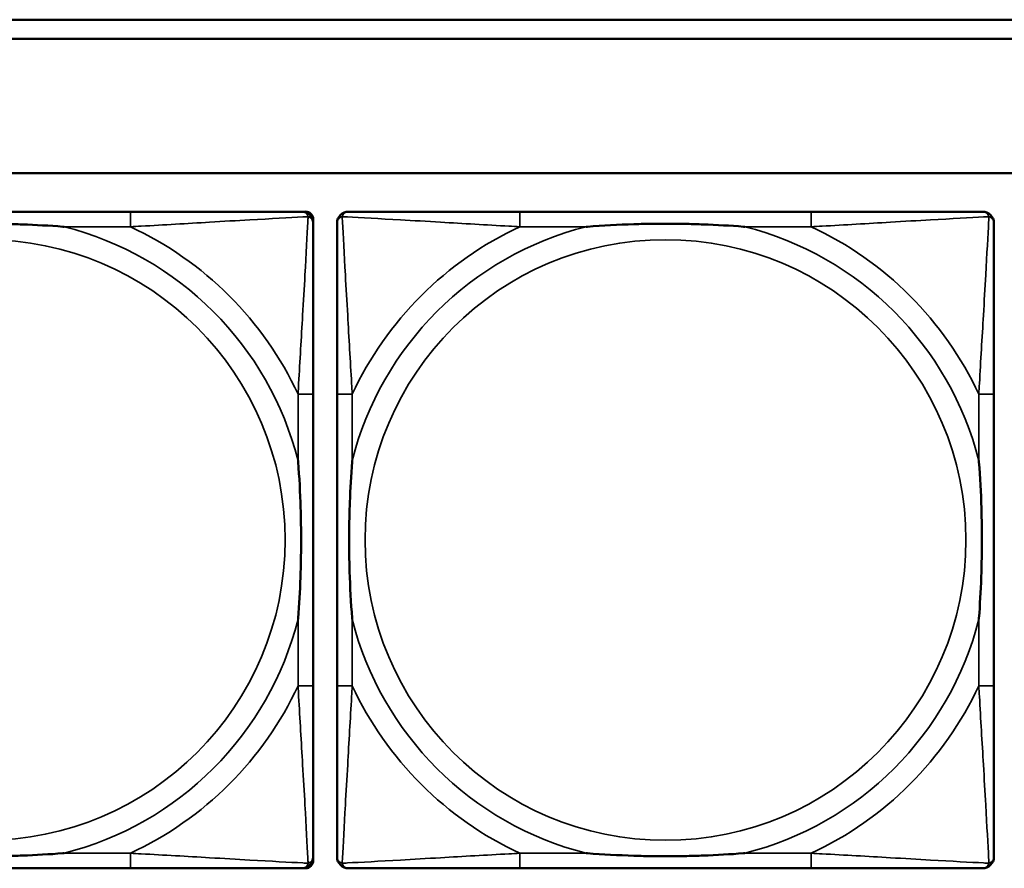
# Model space of a CAD drawing. Header units: inches. Extents: x -32 to 29.2, y -14.4 to 22.6.
# Tile 157 of 256: x -8.2 to -7.2, y -1.3 to -0.4. Entities that reach past the tile are written whole.
import ezdxf

# ---------------------------------------------------------------- set-up
doc = ezdxf.new("R2010")
doc.units = ezdxf.units.IN
doc.header["$MEASUREMENT"] = 0
doc.layers.add('Visible (ANSI)', color=7, linetype='Continuous', lineweight=50)
doc.layers.add('Visible Narrow (ANSI)', color=7, linetype='Continuous', lineweight=35)

msp = doc.modelspace()

# ---------------------------------------------------------------- linework, layer by layer
at = {"layer": 'Visible (ANSI)'}
for p, q in [((-15.3129, -0.4134), (-5.0254, -0.4134)), ((-5.0254, -0.4334), (-15.3129, -0.4334)), ((-27.8004, -0.5734), (-5.0254, -0.5734)), ((-8.0964, -0.6137), (-8.4003, -0.6137)), ((-7.9177, -0.6137), (-7.9137, -0.6137)), ((-7.3864, -0.6137), (-7.6903, -0.6137)), ((-7.9059, -0.6215), (-7.9059, -0.6255)), ((-7.9059, -1.1082), (-7.9059, -0.8042)), ((-7.8809, -0.8042), (-7.8809, -1.1082)), ((-7.1959, -1.1082), (-7.1959, -0.8042)), ((-7.9059, -1.2869), (-7.9059, -1.2908)), ((-7.9137, -1.2987), (-8.583, -1.2987)), ((-8.4003, -1.2987), (-8.0964, -1.2987)), ((-7.6903, -1.2987), (-7.3864, -1.2987))]:
    msp.add_line(p, q, dxfattribs=at)
for centre, radius, start, end in [((-7.9177, -0.6255), 0.0118, 0, 90), ((-7.9137, -0.6215), 0.00787, 0, 90), ((-7.8691, -0.6255), 0.0118, 90, 180), ((-7.2077, -0.6255), 0.0118, 0, 90), ((-7.9177, -1.2869), 0.0118, 270, 360), ((-7.9137, -1.2908), 0.00787, 270, 0), ((-7.8691, -1.2869), 0.0118, 180, 270), ((-7.2077, -1.2869), 0.0118, 270, 360)]:
    msp.add_arc(centre, radius, start, end, dxfattribs=at)
for points, knots in [([(-7.9177, -0.6137), (-7.9326, -0.6137), (-7.9742, -0.6137), (-8.0148, -0.6137), (-8.0413, -0.6137), (-8.0692, -0.6137), (-8.0964, -0.6137)], [-0.5252205, -0.5252205, -0.5252205, -0.5252205, -0.20743, -0.20743, -0.20743, 0, 0, 0, 0]), ([(-7.6903, -0.6137), (-7.6939, -0.6137), (-7.6975, -0.6137), (-7.7011, -0.6137), (-7.7343, -0.6137), (-7.768, -0.6137), (-7.7989, -0.6137), (-7.8258, -0.6137), (-7.8514, -0.6137), (-7.8648, -0.6137), (-7.8664, -0.6137), (-7.8678, -0.6137), (-7.8691, -0.6137)], [0, 0, 0, 0, 0.0272471, 0.0272471, 0.0272471, 0.2790553, 0.2790553, 0.2790553, 0.4988354, 0.4988354, 0.4988354, 0.5252205, 0.5252205, 0.5252205, 0.5252205]), ([(-7.2077, -0.6137), (-7.2226, -0.6137), (-7.2642, -0.6137), (-7.3048, -0.6137), (-7.3313, -0.6137), (-7.3592, -0.6137), (-7.3864, -0.6137)], [-0.5252205, -0.5252205, -0.5252205, -0.5252205, -0.20743, -0.20743, -0.20743, 0, 0, 0, 0]), ([(-8.3311, -0.6294), (-8.3307, -0.6294), (-8.3302, -0.6294), (-8.3137, -0.6281), (-8.2977, -0.6273), (-8.2747, -0.6265), (-8.268, -0.6264), (-8.2589, -0.6263), (-8.2564, -0.6263), (-8.2523, -0.6263), (-8.2507, -0.6262), (-8.2476, -0.6262), (-8.246, -0.6262), (-8.2425, -0.6263), (-8.2404, -0.6263), (-8.2342, -0.6263), (-8.2301, -0.6264), (-8.2204, -0.6266), (-8.2148, -0.6268), (-8.195, -0.6275), (-8.181, -0.6283), (-8.1665, -0.6294), (-8.1661, -0.6294), (-8.1656, -0.6294)], [-0.416114, -0.416114, -0.416114, -0.416114, -0.4127691, -0.4127691, -0.2896446, -0.2896446, -0.2388934, -0.2388934, -0.2201881, -0.2201881, -0.2080204, -0.2080204, -0.196499, -0.196499, -0.1809939, -0.1809939, -0.149741, -0.149741, -0.1073162, -0.1073162, 0, 0, 0.0033356, 0.0033356, 0.0033356, 0.0033356]), ([(-7.9059, -0.8042), (-7.9059, -0.8007), (-7.9059, -0.7971), (-7.9059, -0.7935), (-7.9059, -0.7603), (-7.9059, -0.7266), (-7.9059, -0.6957), (-7.9059, -0.6688), (-7.9059, -0.6432), (-7.9059, -0.6298), (-7.9059, -0.6282), (-7.9059, -0.6267), (-7.9059, -0.6255)], [0, 0, 0, 0, 0.0272471, 0.0272471, 0.0272471, 0.2790553, 0.2790553, 0.2790553, 0.4988354, 0.4988354, 0.4988354, 0.5252205, 0.5252205, 0.5252205, 0.5252205]), ([(-7.8809, -0.6255), (-7.8809, -0.6404), (-7.8809, -0.682), (-7.8809, -0.7226), (-7.8809, -0.7491), (-7.8809, -0.777), (-7.8809, -0.8042)], [-0.5252205, -0.5252205, -0.5252205, -0.5252205, -0.20743, -0.20743, -0.20743, 0, 0, 0, 0]), ([(-7.6211, -0.6294), (-7.6207, -0.6294), (-7.6202, -0.6294), (-7.6037, -0.6281), (-7.5877, -0.6273), (-7.5647, -0.6265), (-7.558, -0.6264), (-7.5489, -0.6263), (-7.5464, -0.6263), (-7.5423, -0.6263), (-7.5407, -0.6262), (-7.5376, -0.6262), (-7.536, -0.6262), (-7.5325, -0.6263), (-7.5304, -0.6263), (-7.5242, -0.6263), (-7.5201, -0.6264), (-7.5104, -0.6266), (-7.5048, -0.6268), (-7.485, -0.6275), (-7.471, -0.6283), (-7.4565, -0.6294), (-7.4561, -0.6294), (-7.4556, -0.6294)], [-0.416114, -0.416114, -0.416114, -0.416114, -0.4127691, -0.4127691, -0.2896446, -0.2896446, -0.2388934, -0.2388934, -0.2201881, -0.2201881, -0.2080204, -0.2080204, -0.196499, -0.196499, -0.1809939, -0.1809939, -0.149741, -0.149741, -0.1073162, -0.1073162, 0, 0, 0.0033356, 0.0033356, 0.0033356, 0.0033356]), ([(-7.1959, -0.8042), (-7.1959, -0.8007), (-7.1959, -0.7971), (-7.1959, -0.7935), (-7.1959, -0.7603), (-7.1959, -0.7266), (-7.1959, -0.6957), (-7.1959, -0.6688), (-7.1959, -0.6432), (-7.1959, -0.6298), (-7.1959, -0.6282), (-7.1959, -0.6267), (-7.1959, -0.6255)], [0, 0, 0, 0, 0.0272471, 0.0272471, 0.0272471, 0.2790553, 0.2790553, 0.2790553, 0.4988354, 0.4988354, 0.4988354, 0.5252205, 0.5252205, 0.5252205, 0.5252205]), ([(-7.9216, -0.8734), (-7.9216, -0.8739), (-7.9215, -0.8743), (-7.9203, -0.8908), (-7.9194, -0.9069), (-7.9187, -0.9298), (-7.9186, -0.9365), (-7.9185, -0.9457), (-7.9185, -0.9482), (-7.9184, -0.9523), (-7.9184, -0.9539), (-7.9184, -0.957), (-7.9184, -0.9585), (-7.9184, -0.9621), (-7.9185, -0.9641), (-7.9185, -0.9703), (-7.9186, -0.9744), (-7.9188, -0.9842), (-7.9189, -0.9898), (-7.9197, -1.0095), (-7.9204, -1.0236), (-7.9215, -1.0381), (-7.9216, -1.0385), (-7.9216, -1.0389)], [-0.416114, -0.416114, -0.416114, -0.416114, -0.4127691, -0.4127691, -0.2896446, -0.2896446, -0.2388934, -0.2388934, -0.2201881, -0.2201881, -0.2080204, -0.2080204, -0.196499, -0.196499, -0.1809939, -0.1809939, -0.149741, -0.149741, -0.1073162, -0.1073162, 0, 0, 0.0033356, 0.0033356, 0.0033356, 0.0033356]), ([(-7.8651, -1.0389), (-7.8652, -1.0385), (-7.8652, -1.0381), (-7.8665, -1.0216), (-7.8673, -1.0055), (-7.868, -0.9825), (-7.8682, -0.9758), (-7.8683, -0.9667), (-7.8683, -0.9642), (-7.8683, -0.9601), (-7.8683, -0.9585), (-7.8683, -0.9554), (-7.8683, -0.9539), (-7.8683, -0.9503), (-7.8683, -0.9482), (-7.8682, -0.9421), (-7.8682, -0.9379), (-7.868, -0.9282), (-7.8678, -0.9226), (-7.8671, -0.9028), (-7.8663, -0.8888), (-7.8652, -0.8743), (-7.8652, -0.8739), (-7.8651, -0.8734)], [-0.416114, -0.416114, -0.416114, -0.416114, -0.4127691, -0.4127691, -0.2896446, -0.2896446, -0.2388934, -0.2388934, -0.2201881, -0.2201881, -0.2080204, -0.2080204, -0.196499, -0.196499, -0.1809939, -0.1809939, -0.149741, -0.149741, -0.1073162, -0.1073162, 0, 0, 0.0033356, 0.0033356, 0.0033356, 0.0033356]), ([(-7.2116, -0.8734), (-7.2116, -0.8739), (-7.2115, -0.8743), (-7.2103, -0.8908), (-7.2094, -0.9069), (-7.2087, -0.9298), (-7.2086, -0.9365), (-7.2085, -0.9457), (-7.2085, -0.9482), (-7.2084, -0.9523), (-7.2084, -0.9539), (-7.2084, -0.957), (-7.2084, -0.9585), (-7.2084, -0.9621), (-7.2085, -0.9641), (-7.2085, -0.9703), (-7.2086, -0.9744), (-7.2088, -0.9842), (-7.2089, -0.9898), (-7.2097, -1.0095), (-7.2104, -1.0236), (-7.2115, -1.0381), (-7.2116, -1.0385), (-7.2116, -1.0389)], [-0.416114, -0.416114, -0.416114, -0.416114, -0.4127691, -0.4127691, -0.2896446, -0.2896446, -0.2388934, -0.2388934, -0.2201881, -0.2201881, -0.2080204, -0.2080204, -0.196499, -0.196499, -0.1809939, -0.1809939, -0.149741, -0.149741, -0.1073162, -0.1073162, 0, 0, 0.0033356, 0.0033356, 0.0033356, 0.0033356]), ([(-7.9059, -1.2869), (-7.9059, -1.272), (-7.9059, -1.2304), (-7.9059, -1.1898), (-7.9059, -1.1632), (-7.9059, -1.1354), (-7.9059, -1.1082)], [-0.5252205, -0.5252205, -0.5252205, -0.5252205, -0.20743, -0.20743, -0.20743, 0, 0, 0, 0]), ([(-7.8809, -1.1082), (-7.8809, -1.1354), (-7.8809, -1.1632), (-7.8809, -1.1898), (-7.8809, -1.2304), (-7.8809, -1.272), (-7.8809, -1.2869)], [3.9382945, 3.9382945, 3.9382945, 3.9382945, 4.1457245, 4.1457245, 4.1457245, 4.463515, 4.463515, 4.463515, 4.463515]), ([(-7.1959, -1.2869), (-7.1959, -1.272), (-7.1959, -1.2304), (-7.1959, -1.1898), (-7.1959, -1.1632), (-7.1959, -1.1354), (-7.1959, -1.1082)], [-0.5252205, -0.5252205, -0.5252205, -0.5252205, -0.20743, -0.20743, -0.20743, 0, 0, 0, 0]), ([(-8.1656, -1.283), (-8.1661, -1.283), (-8.1665, -1.283), (-8.181, -1.2841), (-8.195, -1.2849), (-8.2148, -1.2856), (-8.2204, -1.2858), (-8.2301, -1.286), (-8.2342, -1.2861), (-8.2404, -1.2861), (-8.2425, -1.2861), (-8.246, -1.2861), (-8.2476, -1.2861), (-8.2507, -1.2861), (-8.2523, -1.2861), (-8.2564, -1.2861), (-8.2589, -1.2861), (-8.268, -1.286), (-8.2747, -1.2858), (-8.2977, -1.2851), (-8.3137, -1.2843), (-8.3302, -1.283), (-8.3307, -1.283), (-8.3311, -1.283)], [-0.4149464, -0.4149464, -0.4149464, -0.4149464, -0.41162, -0.41162, -0.3046026, -0.3046026, -0.2622958, -0.2622958, -0.23113, -0.23113, -0.215668, -0.215668, -0.2041787, -0.2041787, -0.1920448, -0.1920448, -0.1733916, -0.1733916, -0.1227817, -0.1227817, 0, 0, 0.0033356, 0.0033356, 0.0033356, 0.0033356]), ([(-7.4556, -1.283), (-7.4561, -1.283), (-7.4565, -1.283), (-7.471, -1.2841), (-7.485, -1.2849), (-7.5048, -1.2856), (-7.5104, -1.2858), (-7.5201, -1.286), (-7.5242, -1.2861), (-7.5304, -1.2861), (-7.5325, -1.2861), (-7.536, -1.2861), (-7.5376, -1.2861), (-7.5407, -1.2861), (-7.5423, -1.2861), (-7.5464, -1.2861), (-7.5489, -1.2861), (-7.558, -1.286), (-7.5647, -1.2858), (-7.5877, -1.2851), (-7.6037, -1.2843), (-7.6202, -1.283), (-7.6207, -1.283), (-7.6211, -1.283)], [-0.4149464, -0.4149464, -0.4149464, -0.4149464, -0.41162, -0.41162, -0.3046026, -0.3046026, -0.2622958, -0.2622958, -0.23113, -0.23113, -0.215668, -0.215668, -0.2041787, -0.2041787, -0.1920448, -0.1920448, -0.1733916, -0.1733916, -0.1227817, -0.1227817, 0, 0, 0.0033356, 0.0033356, 0.0033356, 0.0033356]), ([(-8.0964, -1.2987), (-8.0692, -1.2987), (-8.0413, -1.2987), (-8.0148, -1.2987), (-7.9742, -1.2987), (-7.9326, -1.2987), (-7.9177, -1.2987)], [3.9382945, 3.9382945, 3.9382945, 3.9382945, 4.1457245, 4.1457245, 4.1457245, 4.463515, 4.463515, 4.463515, 4.463515]), ([(-7.8691, -1.2987), (-7.8542, -1.2987), (-7.8126, -1.2987), (-7.7719, -1.2987), (-7.7454, -1.2987), (-7.7176, -1.2987), (-7.6903, -1.2987)], [-0.5252205, -0.5252205, -0.5252205, -0.5252205, -0.20743, -0.20743, -0.20743, 0, 0, 0, 0]), ([(-7.3864, -1.2987), (-7.3592, -1.2987), (-7.3313, -1.2987), (-7.3048, -1.2987), (-7.2642, -1.2987), (-7.2226, -1.2987), (-7.2077, -1.2987)], [3.9382945, 3.9382945, 3.9382945, 3.9382945, 4.1457245, 4.1457245, 4.1457245, 4.463515, 4.463515, 4.463515, 4.463515])]:
    msp.add_open_spline(points, degree=3, knots=knots, dxfattribs=at)
at = {"layer": 'Visible Narrow (ANSI)'}
for p, q in [((-8.0964, -0.6137), (-8.0964, -0.6294)), ((-7.6903, -0.6137), (-7.6903, -0.6294)), ((-7.3864, -0.6137), (-7.3864, -0.6294)), ((-8.1656, -0.6294), (-8.0964, -0.6294)), ((-7.6903, -0.6294), (-7.6211, -0.6294)), ((-7.4556, -0.6294), (-7.3864, -0.6294)), ((-7.9059, -0.8042), (-7.9216, -0.8042)), ((-7.9216, -0.8042), (-7.9216, -0.8734)), ((-7.8651, -0.8042), (-7.8809, -0.8042)), ((-7.8651, -0.8734), (-7.8651, -0.8042)), ((-7.1959, -0.8042), (-7.2116, -0.8042)), ((-7.2116, -0.8042), (-7.2116, -0.8734)), ((-7.9216, -1.0389), (-7.9216, -1.1082)), ((-7.8651, -1.1082), (-7.8651, -1.0389)), ((-7.2116, -1.0389), (-7.2116, -1.1082)), ((-7.9059, -1.1082), (-7.9216, -1.1082)), ((-7.8651, -1.1082), (-7.8809, -1.1082)), ((-7.1959, -1.1082), (-7.2116, -1.1082)), ((-8.0964, -1.283), (-8.1656, -1.283)), ((-8.0964, -1.283), (-8.0964, -1.2987)), ((-7.6903, -1.283), (-7.6903, -1.2987)), ((-7.6211, -1.283), (-7.6903, -1.283)), ((-7.3864, -1.283), (-7.4556, -1.283)), ((-7.3864, -1.283), (-7.3864, -1.2987))]:
    msp.add_line(p, q, dxfattribs=at)
for centre in [(-8.2484, -0.9562), (-7.5384, -0.9562)]:
    msp.add_circle(centre, 0.3133, dxfattribs=at)
for centre, radius, start, end in [((-8.2484, -0.9562), 0.3371, 14.2103, 75.7897), ((-8.2484, -0.9562), 0.3604, 24.9407, 65.0593), ((-7.5384, -0.9562), 0.3371, 104.2103, 165.7897), ((-7.5384, -0.9562), 0.3604, 114.9407, 155.0593), ((-7.5384, -0.9562), 0.3371, 14.2103, 75.7897), ((-7.5384, -0.9562), 0.3604, 24.9407, 65.0593), ((-8.2484, -0.9562), 0.3371, 284.2103, 345.7897), ((-7.5384, -0.9562), 0.3371, 194.2103, 255.7897), ((-7.5384, -0.9562), 0.3371, 284.2103, 345.7897), ((-8.2484, -0.9562), 0.3604, 294.9407, 335.0593), ((-7.5384, -0.9562), 0.3604, 204.9407, 245.0593), ((-7.5384, -0.9562), 0.3604, 294.9407, 335.0593)]:
    msp.add_arc(centre, radius, start, end, dxfattribs=at)
for points, knots in [([(-7.9177, -0.6137), (-7.9171, -0.6137), (-7.9165, -0.6137), (-7.9155, -0.614), (-7.9151, -0.6142), (-7.9144, -0.6145), (-7.9142, -0.6146), (-7.9138, -0.6149), (-7.9137, -0.615), (-7.9133, -0.6153), (-7.913, -0.6156), (-7.9124, -0.6163), (-7.9121, -0.6168), (-7.9115, -0.6178), (-7.9113, -0.6184), (-7.9111, -0.619)], [-0.02627331, -0.02627331, -0.02627331, -0.02627331, -0.02158775, -0.02158775, -0.01736415, -0.01736415, -0.0147244, -0.0147244, -0.01307456, -0.01307456, -0.00977487, -0.00977487, -0.00449537, -0.00449537, 0.00012419, 0.00012419, 0.00012419, 0.00012419]), ([(-7.8756, -0.619), (-7.8754, -0.6184), (-7.8752, -0.6178), (-7.8747, -0.6168), (-7.8743, -0.6163), (-7.8737, -0.6156), (-7.8735, -0.6153), (-7.8731, -0.615), (-7.8729, -0.6149), (-7.8726, -0.6146), (-7.8723, -0.6145), (-7.8717, -0.6142), (-7.8712, -0.614), (-7.8702, -0.6137), (-7.8697, -0.6137), (-7.8691, -0.6137)], [-0.00012419, -0.00012419, -0.00012419, -0.00012419, 0.00449537, 0.00449537, 0.00977487, 0.00977487, 0.01307456, 0.01307456, 0.0147244, 0.0147244, 0.01736415, 0.01736415, 0.02158775, 0.02158775, 0.02627331, 0.02627331, 0.02627331, 0.02627331]), ([(-7.2077, -0.6137), (-7.2071, -0.6137), (-7.2065, -0.6137), (-7.2055, -0.614), (-7.2051, -0.6142), (-7.2044, -0.6145), (-7.2042, -0.6146), (-7.2038, -0.6149), (-7.2037, -0.615), (-7.2033, -0.6153), (-7.203, -0.6156), (-7.2024, -0.6163), (-7.2021, -0.6168), (-7.2015, -0.6178), (-7.2013, -0.6184), (-7.2011, -0.619)], [-0.02627331, -0.02627331, -0.02627331, -0.02627331, -0.02158775, -0.02158775, -0.01736415, -0.01736415, -0.0147244, -0.0147244, -0.01307456, -0.01307456, -0.00977487, -0.00977487, -0.00449537, -0.00449537, 0.00012419, 0.00012419, 0.00012419, 0.00012419]), ([(-8.0964, -0.6294), (-8.0927, -0.6292), (-8.0889, -0.629), (-8.0615, -0.6275), (-8.0374, -0.6261), (-7.9995, -0.6238), (-7.9855, -0.623), (-7.9502, -0.621), (-7.9301, -0.62), (-7.9147, -0.6191), (-7.9128, -0.619), (-7.9111, -0.619)], [0, 0, 0, 0, 0.0278591, 0.0278591, 0.201273, 0.201273, 0.3066357, 0.3066357, 0.475216, 0.475216, 0.5007189, 0.5007189, 0.5007189, 0.5007189]), ([(-7.9111, -0.619), (-7.9112, -0.6207), (-7.9113, -0.6225), (-7.9121, -0.6379), (-7.9132, -0.658), (-7.9152, -0.6933), (-7.916, -0.7073), (-7.9182, -0.7452), (-7.9197, -0.7694), (-7.9212, -0.7967), (-7.9214, -0.8005), (-7.9216, -0.8042)], [-0.5007189, -0.5007189, -0.5007189, -0.5007189, -0.475216, -0.475216, -0.3066357, -0.3066357, -0.201273, -0.201273, -0.0278591, -0.0278591, 0, 0, 0, 0]), ([(-7.9111, -0.619), (-7.9106, -0.6191), (-7.91, -0.6193), (-7.909, -0.6199), (-7.9085, -0.6202), (-7.9078, -0.6208), (-7.9075, -0.6211), (-7.9072, -0.6215), (-7.9071, -0.6216), (-7.9068, -0.622), (-7.9067, -0.6222), (-7.9063, -0.6229), (-7.9062, -0.6233), (-7.9059, -0.6243), (-7.9059, -0.6249), (-7.9059, -0.6255)], [-0.00012419, -0.00012419, -0.00012419, -0.00012419, 0.00449537, 0.00449537, 0.00977487, 0.00977487, 0.01307456, 0.01307456, 0.0147244, 0.0147244, 0.01736415, 0.01736415, 0.02158775, 0.02158775, 0.02627331, 0.02627331, 0.02627331, 0.02627331]), ([(-7.8809, -0.6255), (-7.8809, -0.6249), (-7.8808, -0.6243), (-7.8806, -0.6233), (-7.8804, -0.6229), (-7.8801, -0.6222), (-7.8799, -0.622), (-7.8797, -0.6216), (-7.8796, -0.6215), (-7.8792, -0.6211), (-7.879, -0.6208), (-7.8783, -0.6202), (-7.8778, -0.6199), (-7.8767, -0.6193), (-7.8762, -0.6191), (-7.8756, -0.619)], [-0.02627331, -0.02627331, -0.02627331, -0.02627331, -0.02158775, -0.02158775, -0.01736415, -0.01736415, -0.0147244, -0.0147244, -0.01307456, -0.01307456, -0.00977487, -0.00977487, -0.00449537, -0.00449537, 0.00012419, 0.00012419, 0.00012419, 0.00012419]), ([(-7.8651, -0.8042), (-7.8653, -0.8005), (-7.8656, -0.7967), (-7.8671, -0.7694), (-7.8685, -0.7452), (-7.8707, -0.7073), (-7.8715, -0.6933), (-7.8735, -0.658), (-7.8746, -0.6379), (-7.8754, -0.6225), (-7.8755, -0.6207), (-7.8756, -0.619)], [0, 0, 0, 0, 0.0278591, 0.0278591, 0.201273, 0.201273, 0.3066357, 0.3066357, 0.475216, 0.475216, 0.5007189, 0.5007189, 0.5007189, 0.5007189]), ([(-7.8756, -0.619), (-7.8739, -0.619), (-7.8721, -0.6191), (-7.8566, -0.62), (-7.8365, -0.621), (-7.8013, -0.623), (-7.7872, -0.6238), (-7.7494, -0.6261), (-7.7252, -0.6275), (-7.6979, -0.629), (-7.6941, -0.6292), (-7.6903, -0.6294)], [-0.5007189, -0.5007189, -0.5007189, -0.5007189, -0.475216, -0.475216, -0.3066357, -0.3066357, -0.201273, -0.201273, -0.0278591, -0.0278591, 0, 0, 0, 0]), ([(-7.3864, -0.6294), (-7.3827, -0.6292), (-7.3789, -0.629), (-7.3515, -0.6275), (-7.3274, -0.6261), (-7.2895, -0.6238), (-7.2755, -0.623), (-7.2402, -0.621), (-7.2201, -0.62), (-7.2047, -0.6191), (-7.2028, -0.619), (-7.2011, -0.619)], [0, 0, 0, 0, 0.0278591, 0.0278591, 0.201273, 0.201273, 0.3066357, 0.3066357, 0.475216, 0.475216, 0.5007189, 0.5007189, 0.5007189, 0.5007189]), ([(-7.2011, -0.619), (-7.2012, -0.6207), (-7.2013, -0.6225), (-7.2021, -0.6379), (-7.2032, -0.658), (-7.2052, -0.6933), (-7.206, -0.7073), (-7.2082, -0.7452), (-7.2097, -0.7694), (-7.2112, -0.7967), (-7.2114, -0.8005), (-7.2116, -0.8042)], [-0.5007189, -0.5007189, -0.5007189, -0.5007189, -0.475216, -0.475216, -0.3066357, -0.3066357, -0.201273, -0.201273, -0.0278591, -0.0278591, 0, 0, 0, 0]), ([(-7.2011, -0.619), (-7.2006, -0.6191), (-7.2, -0.6193), (-7.199, -0.6199), (-7.1985, -0.6202), (-7.1978, -0.6208), (-7.1975, -0.6211), (-7.1972, -0.6215), (-7.1971, -0.6216), (-7.1968, -0.622), (-7.1967, -0.6222), (-7.1963, -0.6229), (-7.1962, -0.6233), (-7.1959, -0.6243), (-7.1959, -0.6249), (-7.1959, -0.6255)], [-0.00012419, -0.00012419, -0.00012419, -0.00012419, 0.00449537, 0.00449537, 0.00977487, 0.00977487, 0.01307456, 0.01307456, 0.0147244, 0.0147244, 0.01736415, 0.01736415, 0.02158775, 0.02158775, 0.02627331, 0.02627331, 0.02627331, 0.02627331]), ([(-7.9216, -1.1082), (-7.9214, -1.1119), (-7.9212, -1.1157), (-7.9197, -1.143), (-7.9182, -1.1672), (-7.916, -1.2051), (-7.9152, -1.2191), (-7.9132, -1.2543), (-7.9121, -1.2745), (-7.9113, -1.2899), (-7.9112, -1.2917), (-7.9111, -1.2934)], [0, 0, 0, 0, 0.0278591, 0.0278591, 0.201273, 0.201273, 0.3066357, 0.3066357, 0.475216, 0.475216, 0.5007189, 0.5007189, 0.5007189, 0.5007189]), ([(-7.8756, -1.2934), (-7.8755, -1.2917), (-7.8754, -1.2899), (-7.8746, -1.2745), (-7.8735, -1.2543), (-7.8715, -1.2191), (-7.8707, -1.2051), (-7.8685, -1.1672), (-7.8671, -1.143), (-7.8656, -1.1157), (-7.8653, -1.1119), (-7.8651, -1.1082)], [-4.4390134, -4.4390134, -4.4390134, -4.4390134, -4.4135105, -4.4135105, -4.2449302, -4.2449302, -4.1395675, -4.1395675, -3.9661536, -3.9661536, -3.9382945, -3.9382945, -3.9382945, -3.9382945]), ([(-7.2116, -1.1082), (-7.2114, -1.1119), (-7.2112, -1.1157), (-7.2097, -1.143), (-7.2082, -1.1672), (-7.206, -1.2051), (-7.2052, -1.2191), (-7.2032, -1.2543), (-7.2021, -1.2745), (-7.2013, -1.2899), (-7.2012, -1.2917), (-7.2011, -1.2934)], [0, 0, 0, 0, 0.0278591, 0.0278591, 0.201273, 0.201273, 0.3066357, 0.3066357, 0.475216, 0.475216, 0.5007189, 0.5007189, 0.5007189, 0.5007189]), ([(-7.9111, -1.2934), (-7.9128, -1.2933), (-7.9147, -1.2932), (-7.9301, -1.2924), (-7.9502, -1.2913), (-7.9855, -1.2893), (-7.9995, -1.2885), (-8.0374, -1.2863), (-8.0615, -1.2849), (-8.0889, -1.2834), (-8.0927, -1.2832), (-8.0964, -1.283)], [-4.4390134, -4.4390134, -4.4390134, -4.4390134, -4.4135105, -4.4135105, -4.2449302, -4.2449302, -4.1395675, -4.1395675, -3.9661536, -3.9661536, -3.9382945, -3.9382945, -3.9382945, -3.9382945]), ([(-7.6903, -1.283), (-7.6941, -1.2832), (-7.6979, -1.2834), (-7.7252, -1.2849), (-7.7494, -1.2863), (-7.7872, -1.2885), (-7.8013, -1.2893), (-7.8365, -1.2913), (-7.8566, -1.2924), (-7.8721, -1.2932), (-7.8739, -1.2933), (-7.8756, -1.2934)], [0, 0, 0, 0, 0.0278591, 0.0278591, 0.201273, 0.201273, 0.3066357, 0.3066357, 0.475216, 0.475216, 0.5007189, 0.5007189, 0.5007189, 0.5007189]), ([(-7.2011, -1.2934), (-7.2028, -1.2933), (-7.2047, -1.2932), (-7.2201, -1.2924), (-7.2402, -1.2913), (-7.2755, -1.2893), (-7.2895, -1.2885), (-7.3274, -1.2863), (-7.3515, -1.2849), (-7.3789, -1.2834), (-7.3827, -1.2832), (-7.3864, -1.283)], [-4.4390134, -4.4390134, -4.4390134, -4.4390134, -4.4135105, -4.4135105, -4.2449302, -4.2449302, -4.1395675, -4.1395675, -3.9661536, -3.9661536, -3.9382945, -3.9382945, -3.9382945, -3.9382945]), ([(-7.9111, -1.2934), (-7.9113, -1.294), (-7.9115, -1.2945), (-7.9121, -1.2956), (-7.9124, -1.2961), (-7.913, -1.2968), (-7.9133, -1.297), (-7.9137, -1.2974), (-7.9138, -1.2975), (-7.9142, -1.2978), (-7.9144, -1.2979), (-7.9151, -1.2982), (-7.9155, -1.2984), (-7.9165, -1.2986), (-7.9171, -1.2987), (-7.9177, -1.2987)], [-0.00012419, -0.00012419, -0.00012419, -0.00012419, 0.00449537, 0.00449537, 0.00977487, 0.00977487, 0.01307456, 0.01307456, 0.0147244, 0.0147244, 0.01736415, 0.01736415, 0.02158775, 0.02158775, 0.02627331, 0.02627331, 0.02627331, 0.02627331]), ([(-7.9059, -1.2869), (-7.9059, -1.2875), (-7.9059, -1.2881), (-7.9062, -1.2891), (-7.9063, -1.2895), (-7.9067, -1.2901), (-7.9068, -1.2904), (-7.9071, -1.2908), (-7.9072, -1.2909), (-7.9075, -1.2913), (-7.9078, -1.2916), (-7.9085, -1.2922), (-7.909, -1.2925), (-7.91, -1.293), (-7.9106, -1.2932), (-7.9111, -1.2934)], [-0.02627331, -0.02627331, -0.02627331, -0.02627331, -0.02158775, -0.02158775, -0.01736415, -0.01736415, -0.0147244, -0.0147244, -0.01307456, -0.01307456, -0.00977487, -0.00977487, -0.00449537, -0.00449537, 0.00012419, 0.00012419, 0.00012419, 0.00012419]), ([(-7.8756, -1.2934), (-7.8762, -1.2932), (-7.8767, -1.293), (-7.8778, -1.2925), (-7.8783, -1.2922), (-7.879, -1.2916), (-7.8792, -1.2913), (-7.8796, -1.2909), (-7.8797, -1.2908), (-7.8799, -1.2904), (-7.8801, -1.2901), (-7.8804, -1.2895), (-7.8806, -1.2891), (-7.8808, -1.2881), (-7.8809, -1.2875), (-7.8809, -1.2869)], [-0.00012419, -0.00012419, -0.00012419, -0.00012419, 0.00449537, 0.00449537, 0.00977487, 0.00977487, 0.01307456, 0.01307456, 0.0147244, 0.0147244, 0.01736415, 0.01736415, 0.02158775, 0.02158775, 0.02627331, 0.02627331, 0.02627331, 0.02627331]), ([(-7.8691, -1.2987), (-7.8697, -1.2987), (-7.8702, -1.2986), (-7.8712, -1.2984), (-7.8717, -1.2982), (-7.8723, -1.2979), (-7.8726, -1.2978), (-7.8729, -1.2975), (-7.8731, -1.2974), (-7.8735, -1.297), (-7.8737, -1.2968), (-7.8743, -1.2961), (-7.8747, -1.2956), (-7.8752, -1.2945), (-7.8754, -1.294), (-7.8756, -1.2934)], [-0.02627331, -0.02627331, -0.02627331, -0.02627331, -0.02158775, -0.02158775, -0.01736415, -0.01736415, -0.0147244, -0.0147244, -0.01307456, -0.01307456, -0.00977487, -0.00977487, -0.00449537, -0.00449537, 0.00012419, 0.00012419, 0.00012419, 0.00012419]), ([(-7.2011, -1.2934), (-7.2013, -1.294), (-7.2015, -1.2945), (-7.2021, -1.2956), (-7.2024, -1.2961), (-7.203, -1.2968), (-7.2033, -1.297), (-7.2037, -1.2974), (-7.2038, -1.2975), (-7.2042, -1.2978), (-7.2044, -1.2979), (-7.2051, -1.2982), (-7.2055, -1.2984), (-7.2065, -1.2986), (-7.2071, -1.2987), (-7.2077, -1.2987)], [-0.00012419, -0.00012419, -0.00012419, -0.00012419, 0.00449537, 0.00449537, 0.00977487, 0.00977487, 0.01307456, 0.01307456, 0.0147244, 0.0147244, 0.01736415, 0.01736415, 0.02158775, 0.02158775, 0.02627331, 0.02627331, 0.02627331, 0.02627331]), ([(-7.1959, -1.2869), (-7.1959, -1.2875), (-7.1959, -1.2881), (-7.1962, -1.2891), (-7.1963, -1.2895), (-7.1967, -1.2901), (-7.1968, -1.2904), (-7.1971, -1.2908), (-7.1972, -1.2909), (-7.1975, -1.2913), (-7.1978, -1.2916), (-7.1985, -1.2922), (-7.199, -1.2925), (-7.2, -1.293), (-7.2006, -1.2932), (-7.2011, -1.2934)], [-0.02627331, -0.02627331, -0.02627331, -0.02627331, -0.02158775, -0.02158775, -0.01736415, -0.01736415, -0.0147244, -0.0147244, -0.01307456, -0.01307456, -0.00977487, -0.00977487, -0.00449537, -0.00449537, 0.00012419, 0.00012419, 0.00012419, 0.00012419])]:
    msp.add_open_spline(points, degree=3, knots=knots, dxfattribs=at)

doc.saveas('drawing.dxf')
